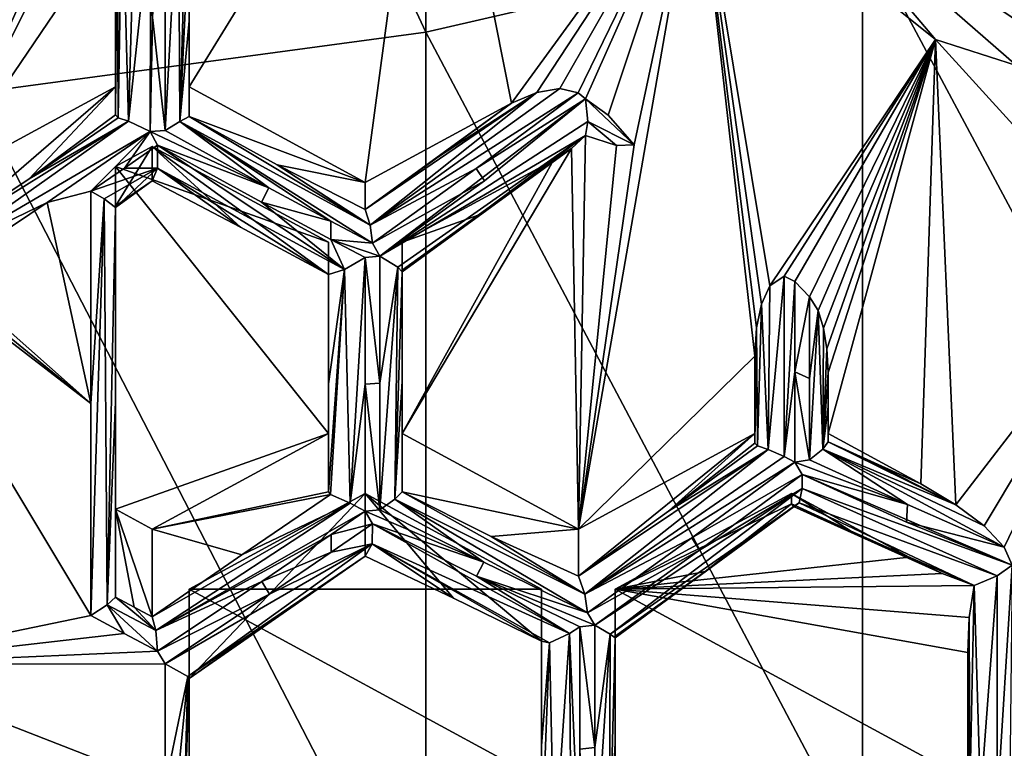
# Model space of a CAD drawing. Header units: metres. Extents: x -22 to 80, y -171 to 22.
# Tile 19 of 77: x 1.72 to 5.07, y -158.16 to -155.69. Entities that reach past the tile are written whole.
import ezdxf

# ---------------------------------------------------------------- set-up
doc = ezdxf.new("R2010")
doc.units = ezdxf.units.M
doc.layers.add('solid_12421142', color=7, linetype='CONTINUOUS')

msp = doc.modelspace()

# ---------------------------------------------------------------- linework, layer by layer
at = {"layer": 'solid_12421142'}
for points in [[(3.105829, -152.250473, 254.576126), (1.566314, -152.435883, 254.819839), (3.105829, -155.727921, 251.658508)], [(3.105829, -152.250473, 254.576126), (3.105829, -155.727921, 251.658508), (4.592201, -155.385544, 251.287888)], [(1.566314, -152.435883, 254.819839), (1.566314, -155.935699, 251.883453), (3.105829, -155.727921, 251.658508)], [(1.45, -156.238831, 219.168777), (1.293929, -154.912933, 218.686203), (2.129711, -154.190369, 218.423203)], [(1.959648, -155.104767, 218.756012), (1.45, -156.238831, 219.168777), (2.129711, -154.190369, 218.423203)], [(2.3, -155.913315, 219.050308), (2.3, -155.373978, 218.854004), (3.121891, -154.578812, 218.56459)], [(2.9, -156.238831, 219.168777), (2.3, -155.913315, 219.050308), (3.121891, -154.578812, 218.56459)], [(3.397046, -155.969162, 219.070633), (2.9, -156.238831, 219.168777), (3.121891, -154.578812, 218.56459)], [(3.397046, -155.969162, 219.070633), (3.121891, -154.578812, 218.56459), (4.028722, -155.102234, 218.755096)], [(6, -154.914459, 250.777924), (4.592201, -155.385544, 251.287888), (6, -158.017929, 247.623779)], [(4.351275, -155.174774, 218.799484), (4.426566, -155.068985, 218.814072), (5.204419, -155.747208, 219.060928)], [(5.204419, -155.747208, 219.060928), (4.426566, -155.068985, 218.814072), (5.280443, -155.653732, 219.111481)], [(1.959648, -155.104767, 218.756012), (1.988789, -155.154999, 218.774307), (1.45, -156.238831, 219.168777)], [(3.483558, -155.932602, 219.057327), (3.397046, -155.969162, 219.070633), (4.028722, -155.102234, 218.755096)], [(3.561579, -155.919067, 219.052399), (3.483558, -155.932602, 219.057327), (4.028722, -155.102234, 218.755096)], [(3.624345, -155.934296, 219.057938), (3.561579, -155.919067, 219.052399), (4.028722, -155.102234, 218.755096)], [(3.648837, -155.954742, 219.065384), (3.624345, -155.934296, 219.057938), (4.028722, -155.102234, 218.755096)], [(3.625, -157.418839, 219.598267), (3.815333, -156.111511, 219.122452), (4.028722, -155.102234, 218.755096)], [(4.225, -156.829453, 219.383743), (3.625, -157.418839, 219.598267), (4.028722, -155.102234, 218.755096)], [(3.726015, -156.010406, 219.085648), (3.648837, -155.954742, 219.065384), (4.028722, -155.102234, 218.755096)], [(3.815333, -156.111511, 219.122452), (3.726015, -156.010406, 219.085648), (4.028722, -155.102234, 218.755096)], [(4.840377, -155.753174, 218.99202), (4.028722, -155.102234, 218.755096), (4.351275, -155.174774, 218.799484)], [(4.276475, -156.590591, 219.296814), (4.028722, -155.102234, 218.755096), (4.840377, -155.753174, 218.99202)], [(4.231158, -156.733383, 219.348785), (4.225, -156.829453, 219.383743), (4.028722, -155.102234, 218.755096)], [(4.248104, -156.653458, 219.319702), (4.231158, -156.733383, 219.348785), (4.028722, -155.102234, 218.755096)], [(4.276475, -156.590591, 219.296814), (4.248104, -156.653458, 219.319702), (4.028722, -155.102234, 218.755096)], [(1.988789, -155.154999, 218.774307), (2.05, -155.354553, 218.846939), (1.45, -156.238831, 219.168777)], [(2.094632, -156.030518, 218.70311), (2.187452, -155.161865, 218.77681), (2.168067, -156.066071, 218.685944)], [(2.094632, -156.030518, 218.70311), (2.118067, -155.196548, 218.771194), (2.187452, -155.161865, 218.77681)], [(2.168067, -156.066071, 218.685944), (2.187452, -155.161865, 218.77681), (2.168625, -155.615707, 218.720215)], [(5.115899, -155.841446, 219.04213), (4.351275, -155.174774, 218.799484), (5.204419, -155.747208, 219.060928)], [(4.840377, -155.753174, 218.99202), (4.351275, -155.174774, 218.799484), (5.115899, -155.841446, 219.04213)], [(2.059104, -156.018661, 218.745499), (2.055877, -155.284607, 218.821472), (2.072687, -155.223602, 218.799271)], [(2.094632, -156.030518, 218.70311), (2.059104, -156.018661, 218.745499), (2.072687, -155.223602, 218.799271)], [(2.094632, -156.030518, 218.70311), (2.072687, -155.223602, 218.799271), (2.118067, -155.196548, 218.771194)], [(2.218488, -155.616272, 218.729477), (2.263909, -155.215027, 218.796158), (2.218488, -156.062576, 218.695526)], [(2.268843, -156.031693, 218.723099), (2.218488, -156.062576, 218.695526), (2.263909, -155.215027, 218.796158)], [(2.268843, -156.031693, 218.723099), (2.263909, -155.215027, 218.796158), (2.290438, -155.285309, 218.821732)], [(2.05, -156.008835, 218.787857), (2.05, -155.681274, 218.812805), (2.055877, -155.284607, 218.821472)], [(2.059104, -156.018661, 218.745499), (2.05, -156.008835, 218.787857), (2.055877, -155.284607, 218.821472)], [(2.268843, -156.031693, 218.723099), (2.290438, -155.285309, 218.821732), (2.3, -155.373978, 218.854004)], [(2.05, -155.354553, 218.846939), (2.05, -155.913315, 219.050308), (1.45, -156.238831, 219.168777)], [(2.05, -156.008835, 218.787857), (2.05, -155.913315, 219.050308), (2.05, -155.354553, 218.846939)], [(2.05, -156.008835, 218.787857), (2.05, -155.354553, 218.846939), (2.05, -155.681274, 218.812805)], [(2.268843, -156.031693, 218.723099), (2.3, -155.373978, 218.854004), (2.3, -155.689285, 218.821426)], [(2.3, -155.689285, 218.821426), (2.3, -155.373978, 218.854004), (2.3, -155.913315, 219.050308)], [(4.592201, -155.385544, 251.287888), (3.105829, -155.727921, 251.658508), (4.592201, -158.535446, 248.086533)], [(4.592201, -155.385544, 251.287888), (4.592201, -158.535446, 248.086533), (6, -158.017929, 247.623779)], [(2.218488, -156.062576, 218.695526), (2.168067, -156.066071, 218.685944), (2.168625, -155.615707, 218.720215)], [(2.218488, -155.616272, 218.729477), (2.218488, -156.062576, 218.695526), (2.168625, -155.615707, 218.720215)], [(2.268843, -156.031693, 218.723099), (2.3, -155.689285, 218.821426), (2.3, -156.014587, 218.772034)], [(2.3, -155.689285, 218.821426), (2.3, -155.913315, 219.050308), (2.3, -156.014587, 218.772034)], [(3.105829, -155.727921, 251.658508), (1.566314, -155.935699, 251.883453), (3.105829, -158.911575, 248.422852)], [(3.105829, -155.727921, 251.658508), (3.105829, -158.911575, 248.422852), (4.592201, -158.535446, 248.086533)], [(4.324986, -156.557373, 219.284729), (4.276475, -156.590591, 219.296814), (4.840377, -155.753174, 218.99202)], [(4.361344, -156.575424, 219.29129), (4.324986, -156.557373, 219.284729), (4.840377, -155.753174, 218.99202)], [(4.411765, -156.628128, 219.310471), (4.361344, -156.575424, 219.29129), (4.840377, -155.753174, 218.99202)], [(4.440483, -156.674957, 219.32753), (4.411765, -156.628128, 219.310471), (4.840377, -155.753174, 218.99202)], [(4.459352, -156.734695, 219.349258), (4.440483, -156.674957, 219.32753), (4.840377, -155.753174, 218.99202)], [(4.47088, -156.804764, 219.374771), (4.459352, -156.734695, 219.349258), (4.840377, -155.753174, 218.99202)], [(4.475, -156.885101, 219.404007), (4.47088, -156.804764, 219.374771), (4.840377, -155.753174, 218.99202)], [(4.475, -157.093323, 219.479797), (4.475, -156.885101, 219.404007), (4.840377, -155.753174, 218.99202)], [(4.790462, -157.264465, 219.542084), (4.475, -157.093323, 219.479797), (4.840377, -155.753174, 218.99202)], [(4.909812, -157.335709, 219.568008), (4.790462, -157.264465, 219.542084), (4.840377, -155.753174, 218.99202)], [(5.537286, -156.51973, 219.271027), (4.840377, -155.753174, 218.99202), (5.115899, -155.841446, 219.04213)], [(4.909812, -157.335709, 219.568008), (4.840377, -155.753174, 218.99202), (5.537286, -156.51973, 219.271027)], [(1.45, -156.432419, 218.636902), (1.45, -156.238831, 219.168777), (2.05, -155.913315, 219.050308)], [(1.756254, -156.226563, 218.685532), (1.45, -156.432419, 218.636902), (2.05, -155.913315, 219.050308)], [(1.756254, -156.226563, 218.685532), (2.05, -155.913315, 219.050308), (2.05, -156.008835, 218.787857)], [(2.3, -156.014587, 218.772034), (2.3, -155.913315, 219.050308), (2.9, -156.238831, 219.168777)], [(2.916707, -156.384293, 218.850143), (3.483558, -155.932602, 219.057327), (3.561579, -155.919067, 219.052399)], [(2.916707, -156.384293, 218.850143), (3.561579, -155.919067, 219.052399), (3.624345, -155.934296, 219.057938)], [(1.566314, -155.935699, 251.883453), (1.566314, -159.139847, 248.626984), (3.105829, -158.911575, 248.422852)], [(2.9, -156.330887, 218.915878), (3.150102, -156.150497, 218.989288), (3.483558, -155.932602, 219.057327)], [(2.916707, -156.384293, 218.850143), (2.9, -156.330887, 218.915878), (3.483558, -155.932602, 219.057327)], [(2.916707, -156.384293, 218.850143), (3.624345, -155.934296, 219.057938), (3.277254, -156.191025, 218.938507)], [(3.305135, -156.233658, 218.94455), (3.648837, -155.954742, 219.065384), (2.94958, -156.490067, 218.840256)], [(3.648837, -155.954742, 219.065384), (3.656934, -156.031433, 219.075058), (2.94958, -156.490067, 218.840256)], [(3.150102, -156.150497, 218.989288), (3.397046, -155.969162, 219.070633), (3.483558, -155.932602, 219.057327)], [(3.277254, -156.191025, 218.938507), (3.624345, -155.934296, 219.057938), (3.648837, -155.954742, 219.065384)], [(3.277254, -156.191025, 218.938507), (3.648837, -155.954742, 219.065384), (3.305135, -156.233658, 218.94455)], [(3.815333, -156.111511, 219.122452), (3.648837, -155.954742, 219.065384), (3.726015, -156.010406, 219.085648)], [(3.648837, -155.954742, 219.065384), (3.815333, -156.111511, 219.122452), (3.656934, -156.031433, 219.075058)], [(2.9, -156.330887, 218.915878), (2.9, -156.238831, 219.168777), (3.397046, -155.969162, 219.070633)], [(2.9, -156.330887, 218.915878), (3.397046, -155.969162, 219.070633), (3.150102, -156.150497, 218.989288)], [(1.756254, -156.226563, 218.685532), (2.094632, -156.030518, 218.70311), (1.45, -156.432419, 218.636902)], [(1.458045, -156.480255, 218.578156), (1.45, -156.432419, 218.636902), (2.094632, -156.030518, 218.70311)], [(1.458045, -156.480255, 218.578156), (2.094632, -156.030518, 218.70311), (2.168067, -156.066071, 218.685944)], [(1.756254, -156.226563, 218.685532), (2.05, -156.008835, 218.787857), (2.059104, -156.018661, 218.745499)], [(1.756254, -156.226563, 218.685532), (2.059104, -156.018661, 218.745499), (2.094632, -156.030518, 218.70311)], [(2.268843, -156.031693, 218.723099), (2.571733, -156.256836, 218.758087), (2.218488, -156.062576, 218.695526)], [(2.268843, -156.031693, 218.723099), (2.3, -156.014587, 218.772034), (2.916707, -156.384293, 218.850143)], [(2.268843, -156.031693, 218.723099), (2.782834, -156.370438, 218.802353), (2.571733, -156.256836, 218.758087)], [(2.268843, -156.031693, 218.723099), (2.92437, -156.445541, 218.834915), (2.782834, -156.370438, 218.802353)], [(2.268843, -156.031693, 218.723099), (2.916707, -156.384293, 218.850143), (2.92437, -156.445541, 218.834915)], [(2.6, -156.179276, 218.826004), (2.3, -156.014587, 218.772034), (2.9, -156.238831, 219.168777)], [(2.6, -156.179276, 218.826004), (2.916707, -156.384293, 218.850143), (2.3, -156.014587, 218.772034)], [(3.656934, -156.031433, 219.075058), (3.649302, -156.078964, 219.110596), (2.94958, -156.490067, 218.840256)], [(3.656934, -156.031433, 219.075058), (3.754591, -156.112961, 219.122971), (3.649302, -156.078964, 219.110596)], [(3.656934, -156.031433, 219.075058), (3.815333, -156.111511, 219.122452), (3.754591, -156.112961, 219.122971)], [(1.458045, -156.480255, 218.578156), (2.168067, -156.066071, 218.685944), (1.817099, -156.307297, 218.615601)], [(1.966387, -156.268326, 218.640915), (1.817099, -156.307297, 218.615601), (2.168067, -156.066071, 218.685944)], [(2.080015, -156.190216, 218.663712), (1.966387, -156.268326, 218.640915), (2.168067, -156.066071, 218.685944)], [(2.193277, -156.11174, 218.68811), (2.080015, -156.190216, 218.663712), (2.168067, -156.066071, 218.685944)], [(2.218488, -156.062576, 218.695526), (2.571733, -156.256836, 218.758087), (2.168067, -156.066071, 218.685944)], [(2.571733, -156.256836, 218.758087), (2.193277, -156.11174, 218.68811), (2.168067, -156.066071, 218.685944)], [(3.010235, -156.527313, 218.884079), (2.94958, -156.490067, 218.840256), (3.649302, -156.078964, 219.110596)], [(3.010235, -156.527313, 218.884079), (3.649302, -156.078964, 219.110596), (3.025, -156.542694, 218.936218)], [(3.025, -156.542694, 218.936218), (3.649302, -156.078964, 219.110596), (3.601492, -156.123138, 219.126678)], [(3.625, -157.418839, 219.598267), (3.601492, -156.123138, 219.126678), (3.649302, -156.078964, 219.110596)], [(3.625, -157.418839, 219.598267), (3.649302, -156.078964, 219.110596), (3.754591, -156.112961, 219.122971)], [(2.775, -156.442276, 219.242828), (2.05, -156.18457, 219.149033), (2.175, -156.11676, 219.124359)], [(2.05, -156.319275, 218.778931), (2.175, -156.11676, 219.124359), (2.05, -156.18457, 219.149033)], [(2.05, -156.319275, 218.778931), (2.175, -156.233017, 218.804932), (2.175, -156.11676, 219.124359)], [(2.19308, -156.190063, 218.709213), (2.080015, -156.190216, 218.663712), (2.193277, -156.11174, 218.68811)], [(2.775, -156.551636, 218.942368), (2.775, -156.442276, 219.242828), (2.175, -156.11676, 219.124359)], [(2.475, -156.390793, 218.877899), (2.175, -156.11676, 219.124359), (2.175, -156.233017, 218.804932)], [(2.475, -156.390793, 218.877899), (2.775, -156.551636, 218.942368), (2.175, -156.11676, 219.124359)], [(2.19308, -156.190063, 218.709213), (2.193277, -156.11174, 218.68811), (2.829331, -156.535309, 218.834854)], [(2.571733, -156.256836, 218.758087), (2.546523, -156.306, 218.750671), (2.193277, -156.11174, 218.68811)], [(2.829331, -156.535309, 218.834854), (2.193277, -156.11174, 218.68811), (2.546523, -156.306, 218.750671)], [(3.025, -157.093323, 219.479797), (3.539948, -156.162903, 219.141144), (3.601492, -156.123138, 219.126678)], [(3.025, -156.542694, 218.936218), (3.601492, -156.123138, 219.126678), (3.539948, -156.162903, 219.141144)], [(3.625, -157.418839, 219.598267), (3.025, -157.093323, 219.479797), (3.601492, -156.123138, 219.126678)], [(3.625, -157.418839, 219.598267), (3.754591, -156.112961, 219.122971), (3.815333, -156.111511, 219.122452)], [(3.025, -157.093323, 219.479797), (3.025, -156.442276, 219.242828), (3.539948, -156.162903, 219.141144)], [(3.284171, -156.350861, 219.056519), (3.539948, -156.162903, 219.141144), (3.025, -156.442276, 219.242828)], [(3.284171, -156.350861, 219.056519), (3.025, -156.542694, 218.936218), (3.539948, -156.162903, 219.141144)], [(2.19308, -156.190063, 218.709213), (1.966387, -156.268326, 218.640915), (2.080015, -156.190216, 218.663712)], [(2.011779, -156.294434, 218.659927), (1.966387, -156.268326, 218.640915), (2.19308, -156.190063, 218.709213)], [(2.05, -156.324219, 218.737564), (2.011779, -156.294434, 218.659927), (2.19308, -156.190063, 218.709213)], [(2.775, -157.093323, 219.479797), (2.05, -157.351013, 219.573593), (2.05, -156.18457, 219.149033)], [(2.05, -156.319275, 218.778931), (2.05, -156.18457, 219.149033), (2.05, -157.351013, 219.573593)], [(2.775, -156.442276, 219.242828), (2.775, -157.093323, 219.479797), (2.05, -156.18457, 219.149033)], [(2.05, -156.324219, 218.737564), (2.19308, -156.190063, 218.709213), (2.175, -156.233017, 218.804932)], [(2.19308, -156.190063, 218.709213), (2.475, -156.390793, 218.877899), (2.175, -156.233017, 218.804932)], [(2.19308, -156.190063, 218.709213), (2.775, -156.551636, 218.942368), (2.475, -156.390793, 218.877899)], [(2.19308, -156.190063, 218.709213), (2.829331, -156.535309, 218.834854), (2.775, -156.551636, 218.942368)], [(2.6, -156.179276, 218.826004), (2.9, -156.238831, 219.168777), (2.9, -156.330887, 218.915878)], [(2.6, -156.179276, 218.826004), (2.9, -156.330887, 218.915878), (2.916707, -156.384293, 218.850143)], [(2.916707, -156.384293, 218.850143), (3.277254, -156.191025, 218.938507), (2.92437, -156.445541, 218.834915)], [(2.92437, -156.445541, 218.834915), (3.277254, -156.191025, 218.938507), (3.305135, -156.233658, 218.94455)], [(2.05, -156.319275, 218.778931), (2.113638, -156.275467, 218.791916), (2.175, -156.233017, 218.804932)], [(2.05, -156.324219, 218.737564), (2.175, -156.233017, 218.804932), (2.113638, -156.275467, 218.791916)], [(2.92437, -156.445541, 218.834915), (3.305135, -156.233658, 218.94455), (2.94958, -156.490067, 218.840256)], [(2.571733, -156.256836, 218.758087), (2.782834, -156.370438, 218.802353), (2.546523, -156.306, 218.750671)], [(1.966387, -156.268326, 218.640915), (1.966387, -156.990997, 218.634567), (1.817099, -156.307297, 218.615601)], [(2.011779, -156.294434, 218.659927), (1.966387, -156.990997, 218.634567), (1.966387, -156.268326, 218.640915)], [(2.011779, -156.294434, 218.659927), (1.966387, -157.71286, 218.672333), (1.966387, -156.990997, 218.634567)], [(2.011779, -156.294434, 218.659927), (2.021326, -157.675522, 218.697937), (1.966387, -157.71286, 218.672333)], [(2.05, -156.324219, 218.737564), (2.021326, -157.675522, 218.697937), (2.011779, -156.294434, 218.659927)], [(2.05, -156.324219, 218.737564), (2.113638, -156.275467, 218.791916), (2.05, -156.319275, 218.778931)], [(1.458045, -156.480255, 218.578156), (1.817099, -156.307297, 218.615601), (1.462185, -156.545425, 218.560471)], [(1.966387, -156.990997, 218.634567), (1.462185, -156.545425, 218.560471), (1.817099, -156.307297, 218.615601)], [(2.05, -156.985016, 218.733109), (2.021326, -157.675522, 218.697937), (2.05, -156.324219, 218.737564)], [(2.05, -156.985016, 218.733109), (2.05, -156.319275, 218.778931), (2.05, -157.351013, 219.573593)], [(2.05, -156.985016, 218.733109), (2.05, -156.324219, 218.737564), (2.05, -156.319275, 218.778931)], [(2.782834, -156.370438, 218.802353), (2.782853, -156.43306, 218.800568), (2.546523, -156.306, 218.750671)], [(2.829331, -156.535309, 218.834854), (2.546523, -156.306, 218.750671), (2.782853, -156.43306, 218.800568)], [(3.284171, -156.350861, 219.056519), (3.025, -156.442276, 219.242828), (3.025, -156.537796, 218.980392)], [(3.284171, -156.350861, 219.056519), (3.025, -156.537796, 218.980392), (3.025, -156.542694, 218.936218)], [(1.966387, -156.990997, 218.634567), (1.159664, -156.370193, 218.531265), (1.310945, -156.458298, 218.544571)], [(1.966387, -157.71286, 218.672333), (1.159664, -157.879288, 218.580795), (1.159664, -156.370193, 218.531265)], [(1.966387, -156.990997, 218.634567), (1.966387, -157.71286, 218.672333), (1.159664, -156.370193, 218.531265)], [(2.92437, -156.445541, 218.834915), (2.782853, -156.43306, 218.800568), (2.782834, -156.370438, 218.802353)], [(2.92437, -156.445541, 218.834915), (2.94958, -156.490067, 218.840256), (2.782853, -156.43306, 218.800568)], [(2.89916, -156.494705, 218.827499), (2.782853, -156.43306, 218.800568), (2.94958, -156.490067, 218.840256)], [(2.829331, -156.535309, 218.834854), (2.782853, -156.43306, 218.800568), (2.89916, -156.494705, 218.827499)], [(1.966387, -156.990997, 218.634567), (1.310945, -156.458298, 218.544571), (1.462185, -156.545425, 218.560471)], [(2.775, -157.291397, 218.935547), (2.775, -157.093323, 219.479797), (2.775, -156.442276, 219.242828)], [(2.775, -156.923767, 218.923645), (2.775, -156.442276, 219.242828), (2.775, -156.551636, 218.942368)], [(2.775, -156.923767, 218.923645), (2.775, -157.291397, 218.935547), (2.775, -156.442276, 219.242828)], [(3.025, -156.537796, 218.980392), (3.025, -156.442276, 219.242828), (3.025, -157.093323, 219.479797)], [(2.829331, -156.535309, 218.834854), (2.89916, -156.494705, 218.827499), (2.848394, -157.330444, 218.840988)], [(2.848394, -157.330444, 218.840988), (2.89916, -156.494705, 218.827499), (2.89916, -156.925705, 218.82663)], [(2.89916, -156.494705, 218.827499), (2.94958, -156.490067, 218.840256), (2.94958, -156.92131, 218.839218)], [(2.89916, -156.925705, 218.82663), (2.89916, -156.494705, 218.827499), (2.94958, -156.92131, 218.839218)], [(3.010235, -156.527313, 218.884079), (2.94958, -156.92131, 218.839218), (2.94958, -156.490067, 218.840256)], [(2.829331, -156.535309, 218.834854), (2.775, -156.923767, 218.923645), (2.775, -156.551636, 218.942368)], [(2.829331, -156.535309, 218.834854), (2.775, -157.291397, 218.935547), (2.775, -156.923767, 218.923645)], [(2.829331, -156.535309, 218.834854), (2.781705, -157.300247, 218.899933), (2.775, -157.291397, 218.935547)], [(2.829331, -156.535309, 218.834854), (2.848394, -157.330444, 218.840988), (2.781705, -157.300247, 218.899933)], [(3.010235, -156.527313, 218.884079), (2.94958, -157.352386, 218.854172), (2.94958, -156.92131, 218.839218)], [(2.999865, -157.316208, 218.88298), (2.94958, -157.352386, 218.854172), (3.010235, -156.527313, 218.884079)], [(2.999865, -157.316208, 218.88298), (3.010235, -156.527313, 218.884079), (3.025, -156.542694, 218.936218)], [(5.005415, -157.406723, 219.593857), (4.909812, -157.335709, 219.568008), (5.537286, -156.51973, 219.271027)], [(5.073706, -157.480133, 219.620575), (5.005415, -157.406723, 219.593857), (5.537286, -156.51973, 219.271027)], [(5.100537, -157.540619, 219.642593), (5.073706, -157.480133, 219.620575), (5.537286, -156.51973, 219.271027)], [(2.999865, -157.316208, 218.88298), (3.025, -156.542694, 218.936218), (3.025, -156.914886, 218.936066)], [(3.025, -156.914886, 218.936066), (3.025, -156.537796, 218.980392), (3.025, -157.093323, 219.479797)], [(3.025, -156.914886, 218.936066), (3.025, -156.542694, 218.936218), (3.025, -156.537796, 218.980392)], [(4.270741, -157.147034, 219.306992), (4.276475, -156.590591, 219.296814), (4.324986, -156.557373, 219.284729)], [(4.325, -157.171356, 219.291901), (4.270741, -157.147034, 219.306992), (4.324986, -156.557373, 219.284729)], [(4.325, -157.171356, 219.291901), (4.324986, -156.557373, 219.284729), (4.361344, -156.575424, 219.29129)], [(4.270741, -157.147034, 219.306992), (4.248104, -156.653458, 219.319702), (4.276475, -156.590591, 219.296814)], [(4.325, -157.171356, 219.291901), (4.361344, -156.575424, 219.29129), (4.361344, -156.882919, 219.291168)], [(4.361344, -156.882919, 219.291168), (4.361344, -156.575424, 219.29129), (4.411765, -156.628128, 219.310471)], [(4.361344, -156.882919, 219.291168), (4.411765, -156.628128, 219.310471), (4.411765, -156.905716, 219.311295)], [(4.411765, -156.905716, 219.311295), (4.411765, -156.628128, 219.310471), (4.440483, -156.674957, 219.32753)], [(4.234314, -157.135406, 219.34845), (4.231158, -156.733383, 219.348785), (4.248104, -156.653458, 219.319702)], [(4.270741, -157.147034, 219.306992), (4.234314, -157.135406, 219.34845), (4.248104, -156.653458, 219.319702)], [(4.411765, -156.905716, 219.311295), (4.440483, -156.674957, 219.32753), (4.411765, -157.183197, 219.319031)], [(4.45629, -157.146683, 219.352371), (4.411765, -157.183197, 219.319031), (4.440483, -156.674957, 219.32753)], [(4.45629, -157.146683, 219.352371), (4.440483, -156.674957, 219.32753), (4.459352, -156.734695, 219.349258)], [(4.225, -156.977692, 219.386017), (4.225, -156.829453, 219.383743), (4.231158, -156.733383, 219.348785)], [(4.225, -157.1259, 219.390274), (4.225, -156.977692, 219.386017), (4.231158, -156.733383, 219.348785)], [(4.234314, -157.135406, 219.34845), (4.225, -157.1259, 219.390274), (4.231158, -156.733383, 219.348785)], [(4.45629, -157.146683, 219.352371), (4.459352, -156.734695, 219.349258), (4.47088, -156.804764, 219.374771)], [(4.225, -156.829453, 219.383743), (4.225, -157.093323, 219.479797), (3.625, -157.418839, 219.598267)], [(4.225, -157.1259, 219.390274), (4.225, -157.093323, 219.479797), (4.225, -156.829453, 219.383743)], [(4.225, -157.1259, 219.390274), (4.225, -156.829453, 219.383743), (4.225, -156.977692, 219.386017)], [(4.45629, -157.146683, 219.352371), (4.47088, -156.804764, 219.374771), (4.475, -156.885101, 219.404007)], [(4.325, -157.171356, 219.291901), (4.361344, -156.882919, 219.291168), (4.361344, -157.190308, 219.2995)], [(4.361344, -156.882919, 219.291168), (4.411765, -156.905716, 219.311295), (4.411765, -157.183197, 219.319031)], [(4.361344, -157.190308, 219.2995), (4.361344, -156.882919, 219.291168), (4.411765, -157.183197, 219.319031)], [(4.475, -157.001984, 219.406219), (4.45629, -157.146683, 219.352371), (4.475, -156.885101, 219.404007)], [(4.475, -157.001984, 219.406219), (4.475, -156.885101, 219.404007), (4.475, -157.093323, 219.479797)], [(2.848394, -157.330444, 218.840988), (2.89916, -156.925705, 218.82663), (2.89916, -157.356918, 218.841736)], [(2.89916, -156.925705, 218.82663), (2.94958, -156.92131, 218.839218), (2.94958, -157.352386, 218.854172)], [(2.89916, -157.356918, 218.841736), (2.89916, -156.925705, 218.82663), (2.94958, -157.352386, 218.854172)], [(2.999865, -157.316208, 218.88298), (3.025, -156.914886, 218.936066), (3.025, -157.291397, 218.935562)], [(3.025, -156.914886, 218.936066), (3.025, -157.093323, 219.479797), (3.025, -157.291397, 218.935562)], [(2.05, -156.985016, 218.733109), (2.05, -157.650146, 218.75174), (2.021326, -157.675522, 218.697937)], [(2.05, -156.985016, 218.733109), (2.05, -157.351013, 219.573593), (2.05, -157.650146, 218.75174)], [(4.475, -157.001984, 219.406219), (4.475, -157.121185, 219.403214), (4.45629, -157.146683, 219.352371)], [(4.475, -157.001984, 219.406219), (4.475, -157.093323, 219.479797), (4.475, -157.121185, 219.403214)], [(2.775, -157.093323, 219.479797), (2.175, -157.418839, 219.598267), (2.05, -157.351013, 219.573593)], [(2.775, -157.291397, 218.935547), (2.175, -157.418839, 219.598267), (2.775, -157.093323, 219.479797)], [(3.025, -157.291397, 218.935562), (3.025, -157.093323, 219.479797), (3.625, -157.418839, 219.598267)], [(3.625, -157.578506, 219.159576), (3.625, -157.418839, 219.598267), (4.225, -157.093323, 219.479797)], [(3.931987, -157.357651, 219.248138), (3.625, -157.578506, 219.159576), (4.225, -157.093323, 219.479797)], [(3.931987, -157.357651, 219.248138), (4.225, -157.093323, 219.479797), (4.225, -157.1259, 219.390274)], [(4.475, -157.121185, 219.403214), (4.475, -157.093323, 219.479797), (4.790462, -157.264465, 219.542084)], [(3.931987, -157.357651, 219.248138), (4.225, -157.1259, 219.390274), (4.234314, -157.135406, 219.34845)], [(3.931987, -157.357651, 219.248138), (4.234314, -157.135406, 219.34845), (4.270741, -157.147034, 219.306992)], [(4.45629, -157.146683, 219.352371), (4.475, -157.121185, 219.403214), (4.909812, -157.335709, 219.568008)], [(4.475, -157.121185, 219.403214), (4.790462, -157.264465, 219.542084), (4.632914, -157.193481, 219.471161)], [(4.475, -157.121185, 219.403214), (4.632914, -157.193481, 219.471161), (4.909812, -157.335709, 219.568008)], [(3.931987, -157.357651, 219.248138), (4.270741, -157.147034, 219.306992), (3.625, -157.578506, 219.159576)], [(3.646969, -157.639252, 219.090286), (3.625, -157.578506, 219.159576), (4.270741, -157.147034, 219.306992)], [(3.646969, -157.639252, 219.090286), (4.270741, -157.147034, 219.306992), (4.325, -157.171356, 219.291901)], [(3.646969, -157.639252, 219.090286), (4.325, -157.171356, 219.291901), (4.361344, -157.190308, 219.2995)], [(4.45629, -157.146683, 219.352371), (4.744411, -157.334915, 219.463699), (4.411765, -157.183197, 219.319031)], [(4.45629, -157.146683, 219.352371), (4.909812, -157.335709, 219.568008), (5.005415, -157.406723, 219.593857)], [(4.45629, -157.146683, 219.352371), (5.005415, -157.406723, 219.593857), (5.073706, -157.480133, 219.620575)], [(4.45629, -157.146683, 219.352371), (5.073706, -157.480133, 219.620575), (4.744411, -157.334915, 219.463699)], [(3.646969, -157.639252, 219.090286), (4.361344, -157.190308, 219.2995), (4.011405, -157.447906, 219.182465)], [(4.011405, -157.447906, 219.182465), (4.361344, -157.190308, 219.2995), (4.386555, -157.232513, 219.311188)], [(4.361344, -157.190308, 219.2995), (4.411765, -157.183197, 219.319031), (4.744411, -157.334915, 219.463699)], [(4.744411, -157.334915, 219.463699), (4.386555, -157.232513, 219.311188), (4.361344, -157.190308, 219.2995)], [(4.632914, -157.193481, 219.471161), (4.790462, -157.264465, 219.542084), (4.909812, -157.335709, 219.568008)], [(4.011405, -157.447906, 219.182465), (4.386555, -157.232513, 219.311188), (4.03662, -157.490097, 219.194214)], [(4.387037, -157.280411, 219.3237), (4.03662, -157.490097, 219.194214), (4.386555, -157.232513, 219.311188)], [(4.744411, -157.334915, 219.463699), (4.741401, -157.394257, 219.465805), (4.386555, -157.232513, 219.311188)], [(5.100537, -157.540619, 219.642593), (4.386555, -157.232513, 219.311188), (4.741401, -157.394257, 219.465805)], [(4.387037, -157.280411, 219.3237), (4.386555, -157.232513, 219.311188), (5.100537, -157.540619, 219.642593)], [(2.775, -157.291397, 218.935547), (2.781705, -157.300247, 218.899933), (2.175, -157.418839, 219.598267)], [(2.781705, -157.300247, 218.899933), (2.479954, -157.506226, 218.843384), (2.175, -157.418839, 219.598267)], [(2.9, -157.296768, 219.553833), (2.3, -157.622284, 219.672318), (2.3, -157.926773, 218.835754)], [(2.9, -157.510544, 218.966492), (2.9, -157.296768, 219.553833), (2.3, -157.926773, 218.835754)], [(2.9, -157.296768, 219.553833), (3.5, -157.622284, 219.672318), (2.3, -157.622284, 219.672318)], [(2.848394, -157.330444, 218.840988), (2.479954, -157.506226, 218.843384), (2.781705, -157.300247, 218.899933)], [(3.5, -157.800079, 219.183823), (3.5, -157.622284, 219.672318), (2.9, -157.296768, 219.553833)], [(3.200538, -157.653, 219.082443), (3.5, -157.800079, 219.183823), (2.9, -157.296768, 219.553833)], [(3.200538, -157.653, 219.082443), (2.9, -157.296768, 219.553833), (2.9, -157.510544, 218.966492)], [(3.646969, -157.639252, 219.090286), (2.999865, -157.316208, 218.88298), (3.025, -157.291397, 218.935562)], [(3.32783, -157.443924, 219.02771), (3.025, -157.291397, 218.935562), (3.625, -157.418839, 219.598267)], [(3.646969, -157.639252, 219.090286), (3.025, -157.291397, 218.935562), (3.32783, -157.443924, 219.02771)], [(4.387037, -157.280411, 219.3237), (3.680672, -157.745667, 219.092896), (4.03662, -157.490097, 219.194214)], [(4.387037, -157.280411, 219.3237), (3.733185, -157.775711, 219.135452), (3.680672, -157.745667, 219.092896)], [(4.376403, -157.328659, 219.364914), (3.733185, -157.775711, 219.135452), (4.387037, -157.280411, 219.3237)], [(3.75, -157.622284, 219.672318), (4.35, -157.296768, 219.553833), (4.750687, -157.514145, 219.632965)], [(4.35, -157.33287, 219.454636), (4.35, -157.296768, 219.553833), (3.75, -157.622284, 219.672318)], [(4.550847, -157.424652, 219.541504), (4.750687, -157.514145, 219.632965), (4.35, -157.296768, 219.553833)], [(4.550847, -157.424652, 219.541504), (4.35, -157.296768, 219.553833), (4.35, -157.33287, 219.454636)], [(4.376403, -157.328659, 219.364914), (4.387037, -157.280411, 219.3237), (5.05, -157.577332, 219.627014)], [(4.387037, -157.280411, 219.3237), (5.100537, -157.540619, 219.642593), (5.05, -157.577332, 219.627014)], [(2.848394, -157.330444, 218.840988), (2.187287, -157.76329, 218.735565), (2.175, -157.716782, 218.779678)], [(2.848394, -157.330444, 218.840988), (2.175, -157.716782, 218.779678), (2.479954, -157.506226, 218.843384)], [(2.848394, -157.330444, 218.840988), (2.89916, -157.356918, 218.841736), (2.187287, -157.76329, 218.735565)], [(2.999865, -157.316208, 218.88298), (3.303546, -157.531052, 218.960831), (2.94958, -157.352386, 218.854172)], [(2.999865, -157.316208, 218.88298), (3.655462, -157.703491, 219.0811), (3.303546, -157.531052, 218.960831)], [(3.646969, -157.639252, 219.090286), (3.655462, -157.703491, 219.0811), (2.999865, -157.316208, 218.88298)], [(4.376403, -157.328659, 219.364914), (3.75, -157.78862, 219.192383), (3.733185, -157.775711, 219.135452)], [(4.357111, -157.34166, 219.418503), (3.75, -157.78862, 219.192383), (4.376403, -157.328659, 219.364914)], [(4.055867, -157.56308, 219.31868), (4.35, -157.33287, 219.454636), (3.75, -157.622284, 219.672318)], [(4.055867, -157.56308, 219.31868), (4.357111, -157.34166, 219.418503), (4.35, -157.33287, 219.454636)], [(4.550847, -157.424652, 219.541504), (4.35, -157.33287, 219.454636), (4.357111, -157.34166, 219.418503)], [(4.357111, -157.34166, 219.418503), (4.376403, -157.328659, 219.364914), (4.971282, -157.610733, 219.668121)], [(4.376403, -157.328659, 219.364914), (5.05, -157.577332, 219.627014), (4.971282, -157.610733, 219.668121)], [(4.744411, -157.334915, 219.463699), (5.073706, -157.480133, 219.620575), (4.741401, -157.394257, 219.465805)], [(2.05, -157.351013, 219.573593), (2.175, -157.716782, 218.779678), (2.112883, -157.683746, 218.765579)], [(2.175, -157.418839, 219.598267), (2.175, -157.716782, 218.779678), (2.05, -157.351013, 219.573593)], [(2.05, -157.351013, 219.573593), (2.112883, -157.683746, 218.765579), (2.05, -157.650146, 218.75174)], [(2.187287, -157.76329, 218.735565), (2.89916, -157.356918, 218.841736), (2.783227, -157.436783, 218.817978)], [(2.92437, -157.400208, 218.850449), (2.783227, -157.436783, 218.817978), (2.89916, -157.356918, 218.841736)], [(2.89916, -157.356918, 218.841736), (2.94958, -157.352386, 218.854172), (3.303546, -157.531052, 218.960831)], [(2.92437, -157.400208, 218.850449), (2.89916, -157.356918, 218.841736), (3.303546, -157.531052, 218.960831)], [(4.055867, -157.56308, 219.31868), (3.75, -157.78862, 219.192383), (4.357111, -157.34166, 219.418503)], [(4.357111, -157.34166, 219.418503), (4.971282, -157.610733, 219.668121), (4.863358, -157.569717, 219.653183)], [(4.357111, -157.34166, 219.418503), (4.863358, -157.569717, 219.653183), (4.750687, -157.514145, 219.632965)], [(4.550847, -157.424652, 219.541504), (4.357111, -157.34166, 219.418503), (4.750687, -157.514145, 219.632965)], [(2.92437, -157.400208, 218.850449), (2.783241, -157.497345, 218.821793), (2.783227, -157.436783, 218.817978)], [(2.923104, -157.468735, 218.875107), (2.783241, -157.497345, 218.821793), (2.92437, -157.400208, 218.850449)], [(2.923104, -157.468735, 218.875107), (2.92437, -157.400208, 218.850449), (3.594495, -157.77388, 219.074692)], [(3.278332, -157.578888, 218.957031), (2.92437, -157.400208, 218.850449), (3.303546, -157.531052, 218.960831)], [(3.594495, -157.77388, 219.074692), (2.92437, -157.400208, 218.850449), (3.278332, -157.578888, 218.957031)], [(4.741401, -157.394257, 219.465805), (5.073706, -157.480133, 219.620575), (5.100537, -157.540619, 219.642593)], [(2.479954, -157.506226, 218.843384), (2.175, -157.716782, 218.779678), (2.175, -157.418839, 219.598267)], [(2.187287, -157.76329, 218.735565), (2.783227, -157.436783, 218.817978), (2.548213, -157.596817, 218.77504)], [(2.548213, -157.596817, 218.77504), (2.783227, -157.436783, 218.817978), (2.783241, -157.497345, 218.821793)], [(3.32783, -157.443924, 219.02771), (3.625, -157.418839, 219.598267), (3.625, -157.578506, 219.159576)], [(2.923104, -157.468735, 218.875107), (2.218488, -157.877029, 218.731964), (2.573425, -157.640076, 218.783844)], [(2.923104, -157.468735, 218.875107), (2.296399, -157.919495, 218.808975), (2.218488, -157.877029, 218.731964)], [(2.9, -157.510544, 218.966492), (2.296399, -157.919495, 218.808975), (2.923104, -157.468735, 218.875107)], [(2.923104, -157.468735, 218.875107), (2.573425, -157.640076, 218.783844), (2.783241, -157.497345, 218.821793)], [(3.200538, -157.653, 219.082443), (2.9, -157.510544, 218.966492), (2.923104, -157.468735, 218.875107)], [(2.923104, -157.468735, 218.875107), (3.526962, -157.804993, 219.109177), (3.5, -157.800079, 219.183823)], [(3.200538, -157.653, 219.082443), (2.923104, -157.468735, 218.875107), (3.5, -157.800079, 219.183823)], [(2.923104, -157.468735, 218.875107), (3.594495, -157.77388, 219.074692), (3.526962, -157.804993, 219.109177)], [(3.646969, -157.639252, 219.090286), (3.32783, -157.443924, 219.02771), (3.625, -157.578506, 219.159576)], [(3.646969, -157.639252, 219.090286), (4.011405, -157.447906, 219.182465), (3.655462, -157.703491, 219.0811)], [(3.655462, -157.703491, 219.0811), (4.011405, -157.447906, 219.182465), (4.03662, -157.490097, 219.194214)], [(2.548213, -157.596817, 218.77504), (2.783241, -157.497345, 218.821793), (2.573425, -157.640076, 218.783844)], [(3.655462, -157.703491, 219.0811), (4.03662, -157.490097, 219.194214), (3.680672, -157.745667, 219.092896)], [(2.603355, -157.712967, 218.911087), (2.296399, -157.919495, 218.808975), (2.9, -157.510544, 218.966492)], [(2.603355, -157.712967, 218.911087), (2.9, -157.510544, 218.966492), (2.3, -157.926773, 218.835754)], [(3.278332, -157.578888, 218.957031), (3.303546, -157.531052, 218.960831), (3.655462, -157.703491, 219.0811)], [(3.75, -157.622284, 219.672318), (4.750687, -157.514145, 219.632965), (4.863358, -157.569717, 219.653183)], [(4.055867, -157.56308, 219.31868), (3.75, -157.622284, 219.672318), (3.75, -157.783096, 219.230515)], [(4.055867, -157.56308, 219.31868), (3.75, -157.783096, 219.230515), (3.75, -157.78862, 219.192383)], [(3.75, -157.622284, 219.672318), (4.863358, -157.569717, 219.653183), (4.971282, -157.610733, 219.668121)], [(5.100537, -157.540619, 219.642593), (5.092437, -158.381409, 219.729355), (5.05, -158.359436, 219.716446)], [(5.05, -157.577332, 219.627014), (5.100537, -157.540619, 219.642593), (5.05, -158.359436, 219.716446)], [(2.187287, -157.76329, 218.735565), (2.548213, -157.596817, 218.77504), (2.193277, -157.833786, 218.723099)], [(2.193277, -157.833786, 218.723099), (2.548213, -157.596817, 218.77504), (2.573425, -157.640076, 218.783844)], [(3.278332, -157.578888, 218.957031), (3.655462, -157.703491, 219.0811), (3.680672, -157.745667, 219.092896)], [(3.630252, -157.751373, 219.077209), (3.278332, -157.578888, 218.957031), (3.680672, -157.745667, 219.092896)], [(3.594495, -157.77388, 219.074692), (3.278332, -157.578888, 218.957031), (3.630252, -157.751373, 219.077209)], [(4.971282, -157.610733, 219.668121), (5.05, -157.577332, 219.627014), (4.993351, -158.332596, 219.730209)], [(5.05, -157.577332, 219.627014), (5.05, -158.359436, 219.716446), (4.993351, -158.332596, 219.730209)], [(2.193277, -157.833786, 218.723099), (2.573425, -157.640076, 218.783844), (2.218488, -157.877029, 218.731964)], [(2.3, -157.622284, 219.672318), (2.3, -158.629959, 218.929443), (2.3, -157.926773, 218.835754)], [(2.3, -157.622284, 219.672318), (2.3, -158.273331, 219.909271), (2.3, -158.629959, 218.929443)], [(3.5, -158.273331, 219.909271), (2.3, -158.273331, 219.909271), (2.3, -157.622284, 219.672318)], [(3.5, -157.622284, 219.672318), (3.5, -158.273331, 219.909271), (2.3, -157.622284, 219.672318)], [(3.5, -158.507217, 219.266678), (3.5, -158.273331, 219.909271), (3.5, -157.622284, 219.672318)], [(3.5, -158.155334, 219.216614), (3.5, -158.507217, 219.266678), (3.5, -157.622284, 219.672318)], [(3.5, -158.155334, 219.216614), (3.5, -157.622284, 219.672318), (3.5, -157.800079, 219.183823)], [(3.75, -157.622284, 219.672318), (4.971282, -157.610733, 219.668121), (4.955094, -157.71936, 219.707657)], [(3.75, -157.622284, 219.672318), (4.955094, -157.71936, 219.707657), (4.95, -157.838547, 219.751038)], [(4.95, -158.273331, 219.909271), (3.75, -157.622284, 219.672318), (4.95, -157.838547, 219.751038)], [(4.95, -158.273331, 219.909271), (3.75, -158.273331, 219.909271), (3.75, -157.622284, 219.672318)], [(3.75, -157.783096, 219.230515), (3.75, -157.622284, 219.672318), (3.75, -158.273331, 219.909271)], [(4.955094, -157.71936, 219.707657), (4.971282, -157.610733, 219.668121), (4.957112, -158.318222, 219.773941)], [(4.971282, -157.610733, 219.668121), (4.993351, -158.332596, 219.730209), (4.957112, -158.318222, 219.773941)], [(2.187287, -157.76329, 218.735565), (2.021326, -157.675522, 218.697937), (2.05, -157.650146, 218.75174)], [(2.187287, -157.76329, 218.735565), (2.05, -157.650146, 218.75174), (2.112883, -157.683746, 218.765579)], [(2.021326, -157.675522, 218.697937), (2.079875, -157.773605, 218.697021), (1.966387, -157.71286, 218.672333)], [(2.021326, -157.675522, 218.697937), (2.193277, -157.833786, 218.723099), (2.079875, -157.773605, 218.697021)], [(2.187287, -157.76329, 218.735565), (2.193277, -157.833786, 218.723099), (2.021326, -157.675522, 218.697937)], [(2.187287, -157.76329, 218.735565), (2.112883, -157.683746, 218.765579), (2.175, -157.716782, 218.779678)], [(1.966387, -157.71286, 218.672333), (2.079875, -157.773605, 218.697021), (1.159664, -157.879288, 218.580795)], [(2.603355, -157.712967, 218.911087), (2.3, -157.926773, 218.835754), (2.296399, -157.919495, 218.808975)], [(4.955094, -157.71936, 219.707657), (4.95, -158.07431, 219.777969), (4.95, -157.838547, 219.751038)], [(4.955094, -157.71936, 219.707657), (4.95, -158.309433, 219.810074), (4.95, -158.07431, 219.777969)], [(4.955094, -157.71936, 219.707657), (4.957112, -158.318222, 219.773941), (4.95, -158.309433, 219.810074)], [(2.079875, -157.773605, 218.697021), (2.193277, -157.833786, 218.723099), (1.159664, -157.879288, 218.580795)], [(3.526962, -157.804993, 219.109177), (3.594495, -157.77388, 219.074692), (3.542102, -158.534027, 219.188385)], [(3.594495, -157.77388, 219.074692), (3.6, -158.564743, 219.174622), (3.542102, -158.534027, 219.188385)], [(3.594495, -157.77388, 219.074692), (3.630252, -157.751373, 219.077209), (3.630252, -158.580643, 219.181946)], [(3.594495, -157.77388, 219.074692), (3.630252, -158.580643, 219.181946), (3.6, -158.564743, 219.174622)], [(3.630252, -157.751373, 219.077209), (3.680672, -157.745667, 219.092896), (3.680672, -158.161301, 219.137543)], [(3.630252, -158.166962, 219.122009), (3.630252, -157.751373, 219.077209), (3.680672, -158.161301, 219.137543)], [(3.630252, -158.580643, 219.181946), (3.630252, -157.751373, 219.077209), (3.630252, -158.166962, 219.122009)], [(3.733185, -157.775711, 219.135452), (3.680672, -158.161301, 219.137543), (3.680672, -157.745667, 219.092896)], [(3.526962, -157.804993, 219.109177), (3.5, -158.155334, 219.216614), (3.5, -157.800079, 219.183823)], [(3.526962, -157.804993, 219.109177), (3.542102, -158.534027, 219.188385), (3.5, -158.507217, 219.266678)], [(3.526962, -157.804993, 219.109177), (3.5, -158.507217, 219.266678), (3.5, -158.155334, 219.216614)], [(3.733185, -157.775711, 219.135452), (3.680672, -158.575027, 219.197372), (3.680672, -158.161301, 219.137543)], [(3.733185, -157.775711, 219.135452), (3.73139, -158.532715, 219.228088), (3.680672, -158.575027, 219.197372)], [(3.733185, -157.775711, 219.135452), (3.75, -157.78862, 219.192383), (3.73139, -158.532715, 219.228088)], [(3.75, -157.78862, 219.192383), (3.75, -158.145844, 219.231522), (3.73139, -158.532715, 219.228088)], [(3.75, -157.783096, 219.230515), (3.75, -158.273331, 219.909271), (3.75, -158.145844, 219.231522)], [(3.75, -157.783096, 219.230515), (3.75, -158.145844, 219.231522), (3.75, -157.78862, 219.192383)], [(2.193277, -157.833786, 218.723099), (2.218488, -157.877029, 218.731964), (1.159664, -157.879288, 218.580795)], [(4.95, -158.309433, 219.810074), (4.95, -157.838547, 219.751038), (4.95, -158.07431, 219.777969)], [(4.95, -158.273331, 219.909271), (4.95, -157.838547, 219.751038), (4.95, -158.309433, 219.810074)], [(2.218488, -157.877029, 218.731964), (2.218488, -158.291611, 218.77977), (1.159664, -157.879288, 218.580795)], [(1.966387, -158.894379, 218.830627), (1.159664, -159.370087, 218.820328), (1.159664, -157.879288, 218.580795)], [(2.07997, -158.822205, 218.837204), (1.966387, -158.894379, 218.830627), (1.159664, -157.879288, 218.580795)], [(2.193277, -158.74968, 218.845215), (2.07997, -158.822205, 218.837204), (1.159664, -157.879288, 218.580795)], [(2.218488, -158.7043, 218.842224), (2.193277, -158.74968, 218.845215), (1.159664, -157.879288, 218.580795)], [(2.218488, -158.291611, 218.77977), (2.218488, -158.7043, 218.842224), (1.159664, -157.879288, 218.580795)], [(2.296399, -157.919495, 218.808975), (2.218488, -158.291611, 218.77977), (2.218488, -157.877029, 218.731964)], [(2.296399, -157.919495, 218.808975), (2.218488, -158.7043, 218.842224), (2.218488, -158.291611, 218.77977)], [(2.27535, -158.662491, 218.868195), (2.218488, -158.7043, 218.842224), (2.296399, -157.919495, 218.808975)], [(2.27535, -158.662491, 218.868195), (2.296399, -157.919495, 218.808975), (2.3, -157.926773, 218.835754)], [(2.3, -158.276001, 218.876846), (2.27535, -158.662491, 218.868195), (2.3, -157.926773, 218.835754)], [(2.3, -158.276001, 218.876846), (2.3, -157.926773, 218.835754), (2.3, -158.629959, 218.929443)], [(6, -158.017929, 247.623779), (4.592201, -158.535446, 248.086533), (6, -160.806763, 244.188309)], [(3.630252, -158.166962, 219.122009), (3.680672, -158.161301, 219.137543), (3.680672, -158.575027, 219.197372)], [(3.75, -158.145844, 219.231522), (3.75, -158.501648, 219.281982), (3.73139, -158.532715, 219.228088)], [(3.75, -158.273331, 219.909271), (3.75, -158.501648, 219.281982), (3.75, -158.145844, 219.231522)]]:
    msp.add_3dface(points, dxfattribs=at)

doc.saveas('drawing.dxf')
